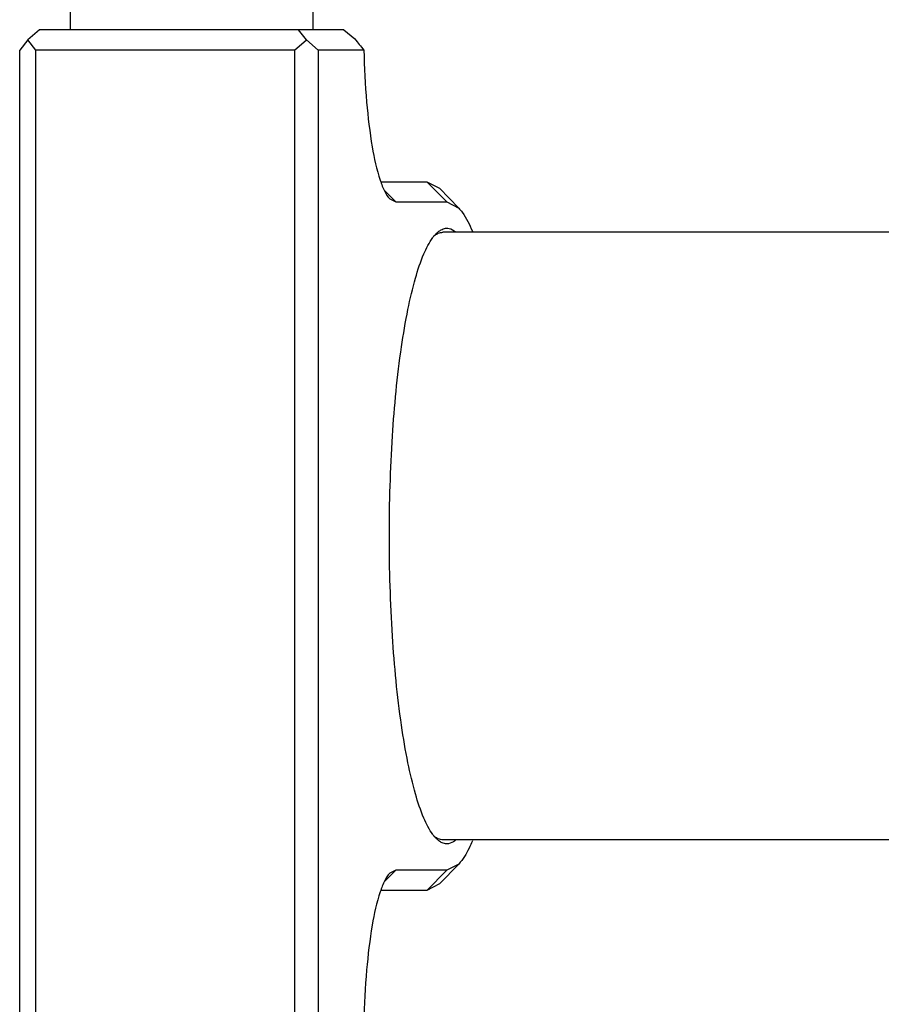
# Model space of a CAD drawing. Header units: millimetres. Extents: x 0 to 2550, y 0 to 1188.
# Tile 7 of 218: x 273 to 281, y 127 to 136. Entities that reach past the tile are written whole.
import ezdxf

# ---------------------------------------------------------------- set-up
doc = ezdxf.new("R2010")
doc.units = ezdxf.units.MM
doc.header["$LTSCALE"] = 46.255
for name, color, linetype in [('M2200202_PBL602', 7, 'CONTINUOUS'), ('M2200301_PBL752', 7, 'CONTINUOUS'), ('WFM_0608_06_2_PBL603', 7, 'CONTINUOUS')]:
    doc.layers.add(name, color=color, linetype=linetype)

msp = doc.modelspace()

# ---------------------------------------------------------------- linework, layer by layer
at = {"layer": 'M2200202_PBL602', "color": 7}
for p, q in [((272.9818, 136.1605), (272.8649, 136.0605)), ((275.9863, 136.1605), (272.9818, 136.1605)), ((275.6156, 136.0605), (275.5361, 136.1605)), ((275.9863, 136.1605), (276.0933, 136.0707)), ((272.8649, 136.0605), (272.7853, 135.9605)), ((272.9444, 135.9605), (272.8649, 136.0605)), ((275.4987, 135.9605), (275.6156, 136.0605)), ((275.7326, 135.9605), (275.6156, 136.0605)), ((272.7853, 126.3605), (272.7853, 135.9605)), ((272.9444, 126.3605), (272.9444, 135.9605)), ((275.4987, 135.9605), (272.9444, 135.9605)), ((275.4987, 135.9605), (275.4987, 126.3605)), ((275.7326, 135.9605), (275.7326, 126.3605)), ((276.1828, 135.9605), (275.7326, 135.9605)), ((276.3517, 134.6605), (276.8054, 134.6605)), ((276.8054, 134.6605), (276.9295, 134.5967)), ((277.1189, 134.4004), (276.9295, 134.5967)), ((276.4376, 134.4914), (276.4979, 134.4605)), ((276.4979, 134.4605), (277.0019, 134.4605)), ((277.0019, 134.4605), (277.1189, 134.4003)), ((277.1189, 127.9206), (276.9295, 127.7242)), ((277.1189, 127.9206), (277.0019, 127.8605)), ((276.4979, 127.8605), (276.4376, 127.8295)), ((277.0019, 127.8605), (276.4979, 127.8605)), ((276.9295, 127.7242), (276.8054, 127.6605)), ((276.8054, 127.6605), (276.3517, 127.6605))]:
    msp.add_line(p, q, dxfattribs=at)
at = {"layer": 'M2200202_PBL602', "color": 2}
for p, q in [((276.8054, 134.6605), (277.0019, 134.4605)), ((276.3912, 134.5691), (276.4979, 134.4605)), ((276.3912, 127.7519), (276.4979, 127.8605)), ((276.8054, 127.6605), (277.0019, 127.8605))]:
    msp.add_line(p, q, dxfattribs=at)
at = {"layer": 'M2200202_PBL602', "color": 7}
for centre, radius, start, end in [((293.4629, 150.0739), 22.3113, 218.87533, 219.23999), ((277.206, 133.8547), 0.4265, 141.27361, 143.40865), ((277.206, 128.4663), 0.4265, 216.59135, 218.7264)]:
    msp.add_arc(centre, radius, start, end, dxfattribs=at)
for points, knots in [([(276.1828, 135.9605), (276.1865, 135.789), (276.2025, 135.4685), (276.2536, 135.0383), (276.3161, 134.7414), (276.3815, 134.572), (276.4176, 134.5121), (276.4376, 134.4914)], [0, 0, 0, 0, 0.341662, 0.638354, 0.863065, 0.942777, 1, 1, 1, 1]), ([(277.1189, 134.4004), (277.1314, 134.3874), (277.1878, 134.3183), (277.2267, 134.237), (277.2539, 134.1716)], [0, 0, 0, 0, 0.20269, 1, 1, 1, 1]), ([(276.8636, 128.2121), (276.8268, 128.2616), (276.7611, 128.3937), (276.6822, 128.6326), (276.6107, 128.9397), (276.5235, 129.4585), (276.4531, 130.2059), (276.4246, 131.1605), (276.4531, 132.115), (276.5235, 132.8625), (276.6107, 133.3813), (276.6822, 133.6884), (276.7611, 133.9273), (276.8268, 134.0593), (276.8636, 134.1089)], [0, 0, 0, 0, 0.030807, 0.072835, 0.12561, 0.188022, 0.335406, 0.5, 0.664594, 0.811978, 0.87439, 0.927165, 0.969192, 1, 1, 1, 1]), ([(276.9018, 134.1428), (276.9067, 134.1456), (276.9256, 134.1554), (276.947, 134.1605), (276.9626, 134.1605)], [0, 0, 0, 0, 0.267231, 1, 1, 1, 1]), ([(277.0019, 134.2005), (277.0091, 134.2005), (277.0403, 134.1973), (277.0688, 134.1809), (277.0874, 134.1658)], [0, 0, 0, 0, 0.230682, 1, 1, 1, 1]), ([(276.9626, 128.1605), (276.947, 128.1605), (276.9256, 128.1656), (276.9067, 128.1753), (276.9018, 128.1782)], [0, 0, 0, 0, 0.732769, 1, 1, 1, 1]), ([(277.0874, 128.1552), (277.0806, 128.1497), (277.0556, 128.1314), (277.0243, 128.1205), (277.0019, 128.1205)], [0, 0, 0, 0, 0.280181, 1, 1, 1, 1]), ([(277.2539, 128.1494), (277.2437, 128.1248), (277.2074, 128.0441), (277.1621, 127.9653), (277.1189, 127.9206)], [0, 0, 0, 0, 0.299554, 1, 1, 1, 1]), ([(276.4376, 127.8295), (276.4176, 127.8088), (276.3815, 127.749), (276.3161, 127.5796), (276.2536, 127.2826), (276.2025, 126.8524), (276.1865, 126.532), (276.1828, 126.3605)], [0, 0, 0, 0, 0.057223, 0.136935, 0.361646, 0.658338, 1, 1, 1, 1])]:
    msp.add_open_spline(points, degree=3, knots=knots, dxfattribs=at)
for points in [[(276.8733, 134.1215), (276.8799, 134.1296), (276.8868, 134.1376), (276.8941, 134.1451)], [(276.8734, 134.1222), (276.8823, 134.1298), (276.8917, 134.1369), (276.9018, 134.1428)], [(276.8941, 134.1451), (276.9033, 134.1546), (276.9131, 134.1636), (276.9237, 134.1715)], [(276.9237, 134.1715), (276.9333, 134.1786), (276.9435, 134.1849), (276.9543, 134.1898)], [(276.9543, 134.1898), (276.9691, 134.1964), (276.9856, 134.2005), (277.0019, 134.2005)], [(276.8941, 128.1758), (276.8868, 128.1834), (276.8799, 128.1913), (276.8733, 128.1995)], [(276.9018, 128.1782), (276.8917, 128.1841), (276.8823, 128.1911), (276.8734, 128.1988)], [(276.9237, 128.1494), (276.9131, 128.1574), (276.9033, 128.1663), (276.8941, 128.1758)], [(276.9543, 128.1312), (276.9435, 128.1361), (276.9333, 128.1424), (276.9237, 128.1494)], [(277.0019, 128.1205), (276.9856, 128.1205), (276.9691, 128.1245), (276.9543, 128.1312)]]:
    msp.add_open_spline(points, degree=3, dxfattribs=at)
at = {"layer": 'M2200301_PBL752', "color": 7}
for p, q in [((295.9948, 134.1605), (276.9626, 134.1605)), ((295.9948, 128.1605), (276.9626, 128.1605))]:
    msp.add_line(p, q, dxfattribs=at)
at = {"layer": 'WFM_0608_06_2_PBL603', "color": 7}
for p, q in [((273.2829, 136.3605), (273.2829, 136.1605)), ((275.6829, 136.1605), (275.6829, 136.3605))]:
    msp.add_line(p, q, dxfattribs=at)

doc.saveas('drawing.dxf')
